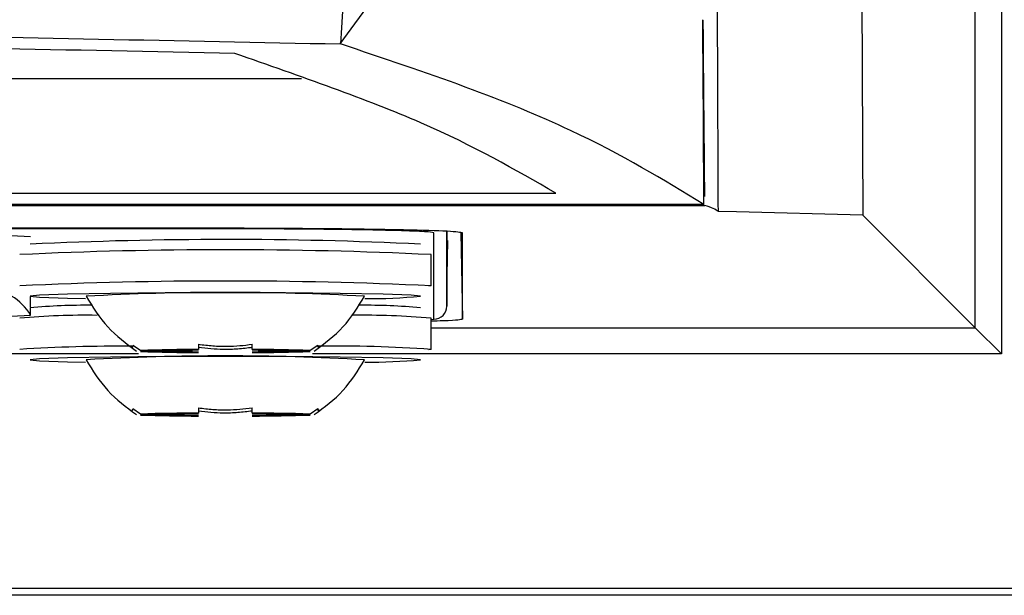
# Model space of a CAD drawing. Header units: millimetres. Extents: x -0.66 to 0.91, y -0.4 to 0.64.
# Tile 20 of 171: x 0.1801 to 0.199, y -0.036 to -0.025. Entities that reach past the tile are written whole.
import ezdxf

# ---------------------------------------------------------------- set-up
doc = ezdxf.new("R2010")
doc.units = ezdxf.units.MM
doc.layers.add('FORMAT', color=7, linetype='Continuous')

msp = doc.modelspace()

# ---------------------------------------------------------------- linework, layer by layer
at = {"layer": 'FORMAT', "color": 7, "linetype": 'Continuous', "lineweight": 25}
for p, q in [((0.198474, -0.03088), (0.198474, 0.005921)), ((0.198974, 0.005921), (0.198974, -0.03138)), ((0.196184, 0.004297), (0.196311, -0.028717)), ((0.186279, -0.025426), (0.188845, -0.021872)), ((-0.008394, -0.026087), (0.185535, -0.026087)), ((-0.013275, -0.028293), (0.190417, -0.028293)), ((-0.016138, -0.028529), (0.193279, -0.028529)), ((0.19326, -0.02851), (0.088571, -0.02851)), ((0.193885, -0.028654), (0.193539, -0.028645)), ((0.196311, -0.028717), (0.193885, -0.028654)), ((0.196311, -0.028717), (0.198474, -0.03088)), ((0.183571, -0.028967), (-0.006429, -0.028967)), ((0.183571, -0.028976), (-0.006429, -0.028976)), ((0.183571, -0.028976), (0.183571, -0.028967)), ((0.188075, -0.030713), (0.188075, -0.029055)), ((0.188325, -0.029029), (0.188325, -0.030465)), ((0.188327, -0.030213), (0.188327, -0.029029)), ((0.188594, -0.029053), (0.188623, -0.030714)), ((0.188623, -0.030714), (0.188623, -0.029055)), ((0.188327, -0.030213), (0.188345, -0.029205)), ((0.188021, -0.030073), (0.188021, -0.029473)), ((0.188021, -0.030073), (0.187981, -0.030083)), ((0.188325, -0.030467), (0.188327, -0.030213)), ((0.188325, -0.030465), (0.188327, -0.030213)), ((0.180331, -0.03049), (0.180331, -0.030278)), ((0.180331, -0.030639), (0.180331, -0.0305)), ((0.188021, -0.031295), (0.188021, -0.030695)), ((0.188021, -0.030719), (0.188075, -0.030713)), ((0.188021, -0.03088), (0.198474, -0.03088)), ((0.198474, -0.03088), (0.198974, -0.03138)), ((0.183556, -0.031196), (0.183556, -0.031297)), ((0.184586, -0.031297), (0.184586, -0.031196)), ((0.182401, -0.03138), (0.125021, -0.03138)), ((0.182442, -0.031316), (0.182293, -0.031218)), ((0.183249, -0.031316), (0.182442, -0.031316)), ((0.182442, -0.031334), (0.183249, -0.031334)), ((0.185699, -0.031316), (0.184892, -0.031316)), ((0.184892, -0.031334), (0.185699, -0.031334)), ((0.185849, -0.031218), (0.185699, -0.031316)), ((0.198974, -0.03138), (0.185743, -0.03138)), ((0.188021, -0.031295), (0.187981, -0.031305)), ((0.182442, -0.032538), (0.182293, -0.032439)), ((0.183556, -0.032417), (0.183556, -0.032519)), ((0.184586, -0.032519), (0.184586, -0.032417)), ((0.185849, -0.032439), (0.185699, -0.032538)), ((0.183249, -0.032538), (0.182442, -0.032538)), ((0.182442, -0.032556), (0.183249, -0.032556)), ((0.185699, -0.032538), (0.184892, -0.032538)), ((0.184892, -0.032556), (0.185699, -0.032556)), ((0.203483, -0.035889), (-0.026342, -0.035889)), ((0.203614, -0.03602), (-0.026473, -0.03602))]:
    msp.add_line(p, q, dxfattribs=at)
at = {"layer": 'FORMAT', "color": 7, "linetype": 'Continuous', "lineweight": 25, "flags": 128}
for points in [[(0.187821, -0.030273), (0.187637, -0.030253), (0.187104, -0.030235), (0.186275, -0.03022), (0.185229, -0.030211), (0.184071, -0.030208), (0.182912, -0.030211), (0.181866, -0.03022), (0.181037, -0.030235), (0.180504, -0.030253), (0.180321, -0.030273), (0.180504, -0.030293), (0.181037, -0.030312), (0.181387, -0.030319)], [(0.187821, -0.031495), (0.187637, -0.031475), (0.187104, -0.031456), (0.186275, -0.031442), (0.185229, -0.031433), (0.184071, -0.031429), (0.182912, -0.031433), (0.181866, -0.031442), (0.181037, -0.031456), (0.180504, -0.031475), (0.180321, -0.031495), (0.180504, -0.031515), (0.181037, -0.031533), (0.181387, -0.031541)]]:
    msp.add_lwpolyline(points, dxfattribs=at)
at = {"layer": 'FORMAT', "color": 7, "linetype": 'Continuous', "lineweight": 25}
for centre, radius, start, end in [((0.179578, -0.043512), 0.0144025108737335, 87.001674, 90.998631), ((0.184075, -0.107501), 0.0783177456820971, 87.258728, 92.747629), ((0.184071, -0.11397), 0.0845892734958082, 87.32353, 92.67647), ((0.184071, -0.11457), 0.0845892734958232, 87.32353, 92.67647), ((0.179465, -0.031139), 0.0010000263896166, 30.005911, 90.001646), ((0.184067, -0.078025), 0.0478259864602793, 86.788944, 93.201471), ((0.186798, -0.018904), 0.0114154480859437, 269.764485, 275.137425), ((0.181413, -0.042848), 0.0124010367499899, 89.547295, 95.054275), ((0.186734, -0.042932), 0.0124852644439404, 85.007627, 90.384312), ((0.188075, -0.030463), 0.0002499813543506, 269.995688, 359.495585), ((0.179578, -0.016256), 0.0144025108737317, 269.001369, 272.998326), ((0.181371, -0.044652), 0.0140133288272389, 89.033514, 95.118562), ((0.186732, -0.045461), 0.0148226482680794, 85.011984, 90.891499), ((0.182072, -0.061865), 0.0306319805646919, 89.606515, 93.651476), ((0.183535, -0.062022), 0.0307252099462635, 89.961338, 92.038357), ((0.183535, -0.000629), 0.0307252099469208, 267.961643, 270.038662), ((0.183737, -0.050461), 0.019150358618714, 90.541676, 91.45802), ((0.183737, -0.01219), 0.0191503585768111, 268.54198, 269.458324), ((0.184606, -0.062022), 0.0307252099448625, 87.961643, 90.038662), ((0.184606, -0.000629), 0.0307252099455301, 269.961338, 272.038357), ((0.184405, -0.050461), 0.0191503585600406, 88.54198, 89.458324), ((0.184405, -0.01219), 0.0191503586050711, 270.541676, 271.45802), ((0.18616, -0.058454), 0.0272228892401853, 86.080944, 90.688154), ((0.184067, -0.079246), 0.0478259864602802, 86.788944, 93.201471), ((0.186798, -0.020125), 0.0114154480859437, 269.764485, 275.137425), ((0.183535, -0.063244), 0.0307252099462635, 89.961338, 92.038357), ((0.184606, -0.063244), 0.0307252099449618, 87.961643, 90.038662), ((0.183535, -0.00185), 0.0307252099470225, 267.961643, 270.038662), ((0.183737, -0.051682), 0.019150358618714, 90.541676, 91.45802), ((0.183737, -0.013412), 0.0191503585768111, 268.54198, 269.458324), ((0.184606, -0.00185), 0.030725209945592, 269.961338, 272.038357), ((0.184405, -0.051682), 0.0191503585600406, 88.54198, 89.458324), ((0.184405, -0.013412), 0.019150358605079, 270.541676, 271.45802)]:
    msp.add_arc(centre, radius, start, end, dxfattribs=at)
for points, knots in [([(0.1935388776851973, -0.0286454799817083), (0.1935383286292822, -0.0285095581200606), (0.1935355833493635, -0.0278299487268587), (0.1935236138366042, -0.0249750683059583), (0.1934999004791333, -0.0191419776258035), (0.1934790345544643, -0.0138424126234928), (0.1934667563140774, -0.0107239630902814)], [0, 0, 0, 0, 0.0227914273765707, 0.1139571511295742, 0.4786213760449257, 1, 1, 1, 1]), ([(0.1871227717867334, -0.0130889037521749), (0.1869906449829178, -0.0149720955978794), (0.1867021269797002, -0.0190843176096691), (0.1864278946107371, -0.0231968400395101), (0.1862792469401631, -0.0254260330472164)], [0, 0, 0, 0, 0.4579499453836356, 1, 1, 1, 1]), ([(-0.0091379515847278, -0.0254260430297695), (-0.0042821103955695, -0.0253262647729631), (0.0054295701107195, -0.0251267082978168), (0.0201549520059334, -0.0248864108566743), (0.0349893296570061, -0.0246897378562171), (0.0500192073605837, -0.0245405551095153), (0.0652189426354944, -0.0244392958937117), (0.0805757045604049, -0.0243876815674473), (0.0959806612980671, -0.0243866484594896), (0.1125419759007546, -0.0244403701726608), (0.1302221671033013, -0.0245625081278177), (0.1489981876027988, -0.0247703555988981), (0.1677264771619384, -0.0250497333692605), (0.1800904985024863, -0.0253005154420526), (0.1862792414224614, -0.0254260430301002)], [0, 0, 0, 0, 0.0758394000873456, 0.1516787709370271, 0.2276845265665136, 0.3039225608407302, 0.3816002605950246, 0.4593883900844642, 0.5375112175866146, 0.6157464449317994, 0.7112905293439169, 0.8070401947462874, 0.903415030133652, 1, 1, 1, 1]), ([(0.1842509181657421, -0.0256070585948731), (0.1779607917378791, -0.025481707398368), (0.1653862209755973, -0.0252311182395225), (0.1462870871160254, -0.0249552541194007), (0.1270769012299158, -0.0247535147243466), (0.1077710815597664, -0.0246334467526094), (0.0884432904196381, -0.024593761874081), (0.0691338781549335, -0.0246345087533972), (0.0498841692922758, -0.0247551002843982), (0.0307326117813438, -0.0249568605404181), (0.0116943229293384, -0.0252322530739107), (-0.000839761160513, -0.025482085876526), (-0.0071096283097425, -0.0256070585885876)], [0, 0, 0, 0, 0.1001895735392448, 0.2002886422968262, 0.3004875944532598, 0.4005991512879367, 0.5007520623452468, 0.6006251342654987, 0.7004567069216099, 0.8003539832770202, 0.9001319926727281, 0.9999999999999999, 0.9999999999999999, 0.9999999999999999, 0.9999999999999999]), ([(0.1932595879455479, -0.0285104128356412), (0.1932583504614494, -0.0281039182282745), (0.193254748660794, -0.0269207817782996), (0.1932452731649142, -0.0257367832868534), (0.1932390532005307, -0.0249595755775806)], [0, 0, 0, 0, 0.3435737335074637, 1, 1, 1, 1]), ([(0.1932779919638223, -0.0283547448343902), (0.1932776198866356, -0.0283028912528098), (0.1932740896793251, -0.0278109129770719), (0.1932632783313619, -0.02668193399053), (0.1932540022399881, -0.0256040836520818), (0.1932485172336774, -0.0249667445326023)], [0, 0, 0, 0, 0.0459386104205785, 0.4358579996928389, 1, 1, 1, 1]), ([(0.1932595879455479, -0.0285104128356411), (0.1924823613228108, -0.028034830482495), (0.1912454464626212, -0.0272779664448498), (0.1887487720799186, -0.0262514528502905), (0.1871028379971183, -0.0257013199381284), (0.186279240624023, -0.0254260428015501)], [0, 0, 0, 0, 0.4579173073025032, 0.728751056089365, 1, 1, 1, 1]), ([(0.1904165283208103, -0.0282925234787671), (0.1896339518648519, -0.0278406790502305), (0.1880687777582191, -0.0269369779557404), (0.1855235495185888, -0.0260503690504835), (0.1842509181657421, -0.0256070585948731)], [0, 0, 0, 0, 0.4999932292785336, 1, 1, 1, 1]), ([(0.1935388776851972, -0.0286454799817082), (0.1935109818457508, -0.0286261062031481), (0.1934551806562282, -0.0285873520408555), (0.193337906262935, -0.028548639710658), (0.193279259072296, -0.0285292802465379)], [0, 0, 0, 0, 0.4999147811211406, 0.9999999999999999, 0.9999999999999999, 0.9999999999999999, 0.9999999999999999]), ([(0.1886230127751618, -0.0290554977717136), (0.1885499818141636, -0.0290441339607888), (0.1884130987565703, -0.0290228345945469), (0.1874200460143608, -0.0289959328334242), (0.1860826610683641, -0.0289770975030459), (0.1847136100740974, -0.0289683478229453), (0.1838592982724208, -0.0289675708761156), (0.1835706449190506, -0.0289673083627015)], [0, 0, 0, 0, 0.2457532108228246, 0.4606190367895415, 0.6756740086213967, 0.8904173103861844, 1, 1, 1, 1]), ([(0.1880748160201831, -0.0290550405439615), (0.1880394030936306, -0.0290475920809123), (0.1879685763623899, -0.0290326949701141), (0.1873802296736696, -0.029010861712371), (0.1864055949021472, -0.0289921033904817), (0.1850615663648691, -0.0289789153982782), (0.1840629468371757, -0.0289772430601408), (0.1835706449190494, -0.0289764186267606)], [0, 0, 0, 0, 0.1811499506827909, 0.3623043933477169, 0.5765514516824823, 0.7912472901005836, 1, 1, 1, 1]), ([(0.1813957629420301, -0.0302736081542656), (0.1815234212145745, -0.0304799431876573), (0.1817787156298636, -0.0308925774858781), (0.1821683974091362, -0.0311817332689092), (0.1823632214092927, -0.0313262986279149)], [0, 0, 0, 0, 0.5000433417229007, 1, 1, 1, 1]), ([(0.1857780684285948, -0.0313262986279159), (0.1859728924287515, -0.0311817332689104), (0.1863625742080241, -0.0308925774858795), (0.1866178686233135, -0.0304799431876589), (0.186745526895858, -0.0302736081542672)], [0, 0, 0, 0, 0.4999566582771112, 1, 1, 1, 1]), ([(0.1886230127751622, -0.0307137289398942), (0.1885873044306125, -0.030725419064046), (0.1885435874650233, -0.0307397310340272), (0.188101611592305, -0.0307513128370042), (0.1880206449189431, -0.0307534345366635)], [0, 0, 0, 0, 0.8168074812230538, 1, 1, 1, 1]), ([(0.1835556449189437, -0.0311957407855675), (0.1836471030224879, -0.0312073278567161), (0.1838307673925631, -0.0312305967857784), (0.1840960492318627, -0.0312367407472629), (0.1843486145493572, -0.0312265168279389), (0.1845064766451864, -0.0312060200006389), (0.1845856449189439, -0.0311957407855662)], [0, 0, 0, 0, 0.2677112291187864, 0.5376124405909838, 0.768111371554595, 1, 1, 1, 1]), ([(0.1822927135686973, -0.0312357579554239), (0.182286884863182, -0.0312458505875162), (0.1822751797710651, -0.0312661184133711), (0.1822720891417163, -0.0312676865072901), (0.182277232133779, -0.0312529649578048), (0.1822875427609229, -0.0312295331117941), (0.182292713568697, -0.0312177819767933)], [0, 0, 0, 0, 0.267711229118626, 0.5376124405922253, 0.7681113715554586, 1, 1, 1, 1]), ([(0.1845856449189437, -0.0312577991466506), (0.1844941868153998, -0.031269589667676), (0.1843105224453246, -0.0312932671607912), (0.1840452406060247, -0.0312995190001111), (0.1837926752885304, -0.0312891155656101), (0.1836348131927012, -0.0312682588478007), (0.1835556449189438, -0.0312577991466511)], [0, 0, 0, 0, 0.2677112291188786, 0.5376124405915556, 0.7681113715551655, 1, 1, 1, 1]), ([(0.18584857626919, -0.0312177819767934), (0.185854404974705, -0.0312310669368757), (0.1858661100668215, -0.0312577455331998), (0.185869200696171, -0.0312685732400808), (0.185864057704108, -0.0312626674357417), (0.1858537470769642, -0.0312447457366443), (0.1858485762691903, -0.0312357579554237)], [0, 0, 0, 0, 0.2677112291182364, 0.5376124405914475, 0.7681113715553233, 1, 1, 1, 1]), ([(0.1813957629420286, -0.0314952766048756), (0.1815234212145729, -0.0317016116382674), (0.1817787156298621, -0.0321142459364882), (0.1821683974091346, -0.0324034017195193), (0.1823632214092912, -0.032547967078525)], [0, 0, 0, 0, 0.5000433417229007, 1, 1, 1, 1]), ([(0.1857780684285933, -0.032547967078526), (0.1859728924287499, -0.0324034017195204), (0.1863625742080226, -0.0321142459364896), (0.186617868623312, -0.031701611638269), (0.1867455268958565, -0.0314952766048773)], [0, 0, 0, 0, 0.4999566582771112, 1, 1, 1, 1]), ([(0.1822927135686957, -0.032457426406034), (0.1822868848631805, -0.0324675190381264), (0.1822751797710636, -0.0324877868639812), (0.1822720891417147, -0.0324893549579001), (0.1822772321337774, -0.0324746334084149), (0.1822875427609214, -0.0324512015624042), (0.1822927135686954, -0.0324394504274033)], [0, 0, 0, 0, 0.2677112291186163, 0.5376124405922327, 0.7681113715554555, 1, 1, 1, 1]), ([(0.1835556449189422, -0.0324174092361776), (0.1836471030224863, -0.0324289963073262), (0.1838307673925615, -0.0324522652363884), (0.1840960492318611, -0.032458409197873), (0.1843486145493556, -0.032448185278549), (0.1845064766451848, -0.032427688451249), (0.1845856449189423, -0.0324174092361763)], [0, 0, 0, 0, 0.2677112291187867, 0.5376124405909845, 0.7681113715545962, 1, 1, 1, 1]), ([(0.1845856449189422, -0.0324794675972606), (0.1844941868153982, -0.0324912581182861), (0.1843105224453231, -0.0325149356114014), (0.1840452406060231, -0.0325211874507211), (0.1837926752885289, -0.0325107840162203), (0.1836348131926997, -0.0324899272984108), (0.1835556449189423, -0.0324794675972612)], [0, 0, 0, 0, 0.2677112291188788, 0.5376124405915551, 0.7681113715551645, 1, 1, 1, 1]), ([(0.1858485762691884, -0.0324394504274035), (0.1858544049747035, -0.0324527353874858), (0.1858661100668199, -0.0324794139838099), (0.1858692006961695, -0.0324902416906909), (0.1858640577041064, -0.0324843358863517), (0.1858537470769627, -0.0324664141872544), (0.1858485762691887, -0.0324574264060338)], [0, 0, 0, 0, 0.2677112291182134, 0.5376124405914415, 0.7681113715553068, 1, 1, 1, 1])]:
    msp.add_open_spline(points, degree=3, knots=knots, dxfattribs=at)

doc.saveas('drawing.dxf')
